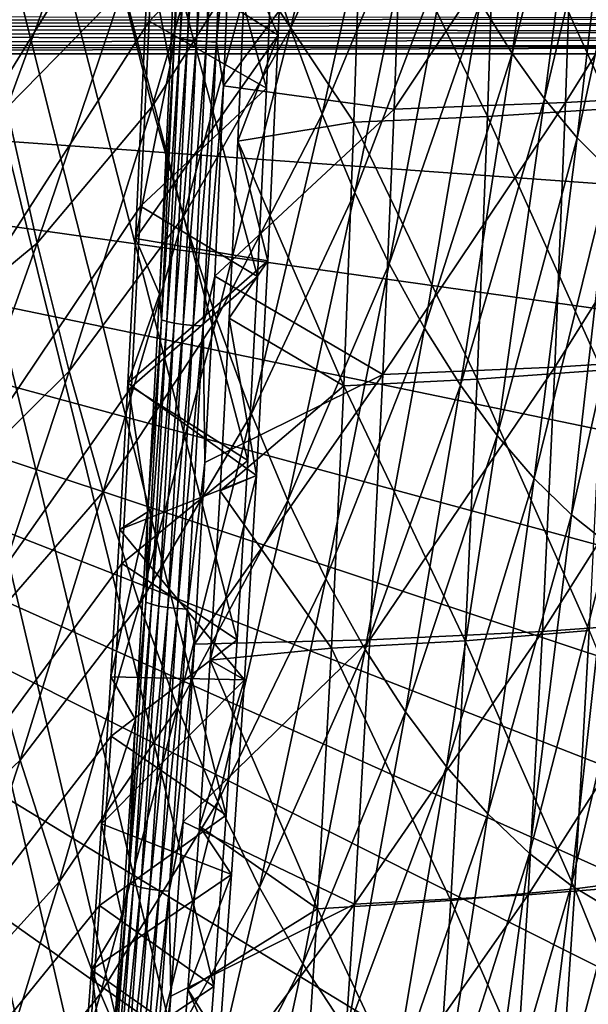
# Model space of a CAD drawing. Header units: millimetres. Extents: x 0 to 99, y -177 to 177.
# Tile 53 of 192: x 59 to 73, y -85 to -62. Entities that reach past the tile are written whole.
import ezdxf

# ---------------------------------------------------------------- set-up
doc = ezdxf.new("R2010")
doc.units = ezdxf.units.MM
doc.header["$LTSCALE"] = 26.699852
for name, color, linetype in [('12', 7, 'CONTINUOUS'), ('13', 7, 'CONTINUOUS'), ('17', 7, 'CONTINUOUS'), ('2', 7, 'CONTINUOUS'), ('22', 7, 'CONTINUOUS'), ('26', 7, 'CONTINUOUS'), ('37', 7, 'CONTINUOUS'), ('39', 7, 'CONTINUOUS'), ('42', 7, 'CONTINUOUS'), ('94', 7, 'CONTINUOUS'), ('96', 7, 'CONTINUOUS'), ('97', 7, 'CONTINUOUS')]:
    doc.layers.add(name, color=color, linetype=linetype)

msp = doc.modelspace()

# ---------------------------------------------------------------- linework, layer by layer
at = {"layer": '12', "color": 253, "linetype": 'Continuous', "true_color": 0x9ca8ab}
for points in [[(69.903, -61.267, 46.324), (71.84, -54.426, 52.027), (70.672, -62.508, 49.103), (69.903, -61.267, 46.324)], [(71.84, -54.426, 52.027), (72.518, -55.394, 54.487), (70.672, -62.508, 49.103), (71.84, -54.426, 52.027)], [(64.608, -59.667, 28.956), (67.042, -54.796, 36.066), (65.33, -61.903, 31.514), (64.608, -59.667, 28.956)], [(67.042, -54.796, 36.066), (67.717, -56.641, 38.472), (65.33, -61.903, 31.514), (67.042, -54.796, 36.066)], [(70.672, -62.508, 49.103), (72.518, -55.394, 54.487), (71.454, -63.6, 51.937), (70.672, -62.508, 49.103)], [(72.518, -55.394, 54.487), (73.203, -56.233, 56.981), (71.454, -63.6, 51.937), (72.518, -55.394, 54.487)], [(71.454, -63.6, 51.937), (73.203, -56.233, 56.981), (72.244, -64.543, 54.81), (71.454, -63.6, 51.937)], [(73.203, -56.233, 56.981), (73.891, -56.942, 59.495), (72.244, -64.543, 54.81), (73.203, -56.233, 56.981)], [(65.33, -61.903, 31.514), (67.717, -56.641, 38.472), (66.089, -63.972, 34.214), (65.33, -61.903, 31.514)], [(67.717, -56.641, 38.472), (68.421, -58.334, 40.994), (66.089, -63.972, 34.214), (67.717, -56.641, 38.472)], [(72.244, -64.543, 54.81), (73.891, -56.942, 59.495), (73.038, -65.339, 57.707), (72.244, -64.543, 54.81)], [(61.28, -60.968, 19.041), (63.924, -57.275, 26.539), (61.992, -63.787, 21.541), (61.28, -60.968, 19.041)], [(63.924, -57.275, 26.539), (64.608, -59.667, 28.956), (61.992, -63.787, 21.541), (63.924, -57.275, 26.539)], [(57.813, -60.405, 9.033), (60.61, -57.998, 16.698), (58.492, -63.823, 11.396), (57.813, -60.405, 9.033)], [(60.61, -57.998, 16.698), (61.28, -60.968, 19.041), (58.492, -63.823, 11.396), (60.61, -57.998, 16.698)], [(66.089, -63.972, 34.214), (68.421, -58.334, 40.994), (66.883, -65.867, 37.052), (66.089, -63.972, 34.214)], [(68.421, -58.334, 40.994), (69.152, -59.876, 43.616), (66.883, -65.867, 37.052), (68.421, -58.334, 40.994)], [(61.992, -63.787, 21.541), (64.608, -59.667, 28.956), (62.747, -66.442, 24.203), (61.992, -63.787, 21.541)], [(64.608, -59.667, 28.956), (65.33, -61.903, 31.514), (62.747, -66.442, 24.203), (64.608, -59.667, 28.956)], [(66.883, -65.867, 37.052), (69.152, -59.876, 43.616), (67.707, -67.588, 40.008), (66.883, -65.867, 37.052)], [(69.152, -59.876, 43.616), (69.903, -61.267, 46.324), (67.707, -67.588, 40.008), (69.152, -59.876, 43.616)], [(58.492, -63.823, 11.396), (61.28, -60.968, 19.041), (59.219, -67.086, 13.934), (58.492, -63.823, 11.396)], [(61.28, -60.968, 19.041), (61.992, -63.787, 21.541), (59.219, -67.086, 13.934), (61.28, -60.968, 19.041)], [(67.707, -67.588, 40.008), (69.903, -61.267, 46.324), (68.557, -69.138, 43.066), (67.707, -67.588, 40.008)], [(69.903, -61.267, 46.324), (70.672, -62.508, 49.103), (68.557, -69.138, 43.066), (69.903, -61.267, 46.324)], [(62.747, -66.442, 24.203), (65.33, -61.903, 31.514), (63.545, -68.919, 27.027), (62.747, -66.442, 24.203)], [(65.33, -61.903, 31.514), (66.089, -63.972, 34.214), (63.545, -68.919, 27.027), (65.33, -61.903, 31.514)], [(68.557, -69.138, 43.066), (70.672, -62.508, 49.103), (69.427, -70.517, 46.207), (68.557, -69.138, 43.066)], [(70.672, -62.508, 49.103), (71.454, -63.6, 51.937), (69.427, -70.517, 46.207), (70.672, -62.508, 49.103)], [(69.427, -70.517, 46.207), (71.454, -63.6, 51.937), (70.312, -71.727, 49.413), (69.427, -70.517, 46.207)], [(71.454, -63.6, 51.937), (72.244, -64.543, 54.81), (70.312, -71.727, 49.413), (71.454, -63.6, 51.937)], [(58.492, -63.823, 11.396), (59.219, -67.086, 13.934), (56.314, -69.503, 6.247), (58.492, -63.823, 11.396)], [(59.219, -67.086, 13.934), (61.992, -63.787, 21.541), (59.993, -70.179, 16.651), (59.219, -67.086, 13.934)], [(61.992, -63.787, 21.541), (62.747, -66.442, 24.203), (59.993, -70.179, 16.651), (61.992, -63.787, 21.541)], [(63.545, -68.919, 27.027), (66.089, -63.972, 34.214), (64.385, -71.206, 30.017), (63.545, -68.919, 27.027)], [(66.089, -63.972, 34.214), (66.883, -65.867, 37.052), (64.385, -71.206, 30.017), (66.089, -63.972, 34.214)], [(70.312, -71.727, 49.413), (72.244, -64.543, 54.81), (71.207, -72.77, 52.666), (70.312, -71.727, 49.413)], [(72.244, -64.543, 54.81), (73.038, -65.339, 57.707), (71.207, -72.77, 52.666), (72.244, -64.543, 54.81)], [(71.207, -72.77, 52.666), (73.038, -65.339, 57.707), (72.107, -73.647, 55.947), (71.207, -72.77, 52.666)], [(73.038, -65.339, 57.707), (73.831, -65.988, 60.612), (72.107, -73.647, 55.947), (73.038, -65.339, 57.707)], [(64.385, -71.206, 30.017), (66.883, -65.867, 37.052), (65.267, -73.296, 33.165), (64.385, -71.206, 30.017)], [(66.883, -65.867, 37.052), (67.707, -67.588, 40.008), (65.267, -73.296, 33.165), (66.883, -65.867, 37.052)], [(72.107, -73.647, 55.947), (73.831, -65.988, 60.612), (73.006, -74.361, 59.236), (72.107, -73.647, 55.947)], [(59.993, -70.179, 16.651), (62.747, -66.442, 24.203), (60.815, -73.089, 19.549), (59.993, -70.179, 16.651)], [(62.747, -66.442, 24.203), (63.545, -68.919, 27.027), (60.815, -73.089, 19.549), (62.747, -66.442, 24.203)], [(56.314, -69.503, 6.247), (59.219, -67.086, 13.934), (57.094, -73.05, 8.972), (56.314, -69.503, 6.247)], [(59.219, -67.086, 13.934), (59.993, -70.179, 16.651), (57.094, -73.05, 8.972), (59.219, -67.086, 13.934)], [(65.267, -73.296, 33.165), (67.707, -67.588, 40.008), (66.185, -75.191, 36.452), (65.267, -73.296, 33.165)], [(67.707, -67.588, 40.008), (68.557, -69.138, 43.066), (66.185, -75.191, 36.452), (67.707, -67.588, 40.008)], [(60.815, -73.089, 19.549), (63.545, -68.919, 27.027), (61.686, -75.8, 22.633), (60.815, -73.089, 19.549)], [(63.545, -68.919, 27.027), (64.385, -71.206, 30.017), (61.686, -75.8, 22.633), (63.545, -68.919, 27.027)], [(66.185, -75.191, 36.452), (68.557, -69.138, 43.066), (67.131, -76.893, 39.856), (66.185, -75.191, 36.452)], [(68.557, -69.138, 43.066), (69.427, -70.517, 46.207), (67.131, -76.893, 39.856), (68.557, -69.138, 43.066)], [(57.094, -73.05, 8.972), (59.993, -70.179, 16.651), (57.927, -76.409, 11.895), (57.094, -73.05, 8.972)], [(59.993, -70.179, 16.651), (60.815, -73.089, 19.549), (57.927, -76.409, 11.895), (59.993, -70.179, 16.651)], [(67.131, -76.893, 39.856), (69.427, -70.517, 46.207), (68.101, -78.404, 43.357), (67.131, -76.893, 39.856)], [(69.427, -70.517, 46.207), (70.312, -71.727, 49.413), (68.101, -78.404, 43.357), (69.427, -70.517, 46.207)], [(61.686, -75.8, 22.633), (64.385, -71.206, 30.017), (62.607, -78.298, 25.905), (61.686, -75.8, 22.633)], [(64.385, -71.206, 30.017), (65.267, -73.296, 33.165), (62.607, -78.298, 25.905), (64.385, -71.206, 30.017)], [(68.101, -78.404, 43.357), (70.312, -71.727, 49.413), (69.089, -79.726, 46.934), (68.101, -78.404, 43.357)], [(70.312, -71.727, 49.413), (71.207, -72.77, 52.666), (69.089, -79.726, 46.934), (70.312, -71.727, 49.413)], [(69.089, -79.726, 46.934), (71.207, -72.77, 52.666), (70.088, -80.862, 50.564), (69.089, -79.726, 46.934)], [(71.207, -72.77, 52.666), (72.107, -73.647, 55.947), (70.088, -80.862, 50.564), (71.207, -72.77, 52.666)], [(57.927, -76.409, 11.895), (60.815, -73.089, 19.549), (58.813, -79.564, 15.022), (57.927, -76.409, 11.895)], [(60.815, -73.089, 19.549), (61.686, -75.8, 22.633), (58.813, -79.564, 15.022), (60.815, -73.089, 19.549)], [(62.607, -78.298, 25.905), (65.267, -73.296, 33.165), (63.574, -80.576, 29.359), (62.607, -78.298, 25.905)], [(65.267, -73.296, 33.165), (66.185, -75.191, 36.452), (63.574, -80.576, 29.359), (65.267, -73.296, 33.165)], [(70.088, -80.862, 50.564), (72.107, -73.647, 55.947), (71.093, -81.816, 54.226), (70.088, -80.862, 50.564)], [(72.107, -73.647, 55.947), (73.006, -74.361, 59.236), (71.093, -81.816, 54.226), (72.107, -73.647, 55.947)], [(71.093, -81.816, 54.226), (73.006, -74.361, 59.236), (72.096, -82.59, 57.897), (71.093, -81.816, 54.226)], [(73.006, -74.361, 59.236), (73.899, -74.913, 62.516), (72.096, -82.59, 57.897), (73.006, -74.361, 59.236)], [(72.096, -82.59, 57.897), (73.899, -74.913, 62.516), (73.092, -83.187, 61.556), (72.096, -82.59, 57.897)], [(63.574, -80.576, 29.359), (66.185, -75.191, 36.452), (64.582, -82.637, 32.97), (63.574, -80.576, 29.359)], [(66.185, -75.191, 36.452), (67.131, -76.893, 39.856), (64.582, -82.637, 32.97), (66.185, -75.191, 36.452)], [(58.813, -79.564, 15.022), (61.686, -75.8, 22.633), (59.754, -82.5, 18.357), (58.813, -79.564, 15.022)], [(61.686, -75.8, 22.633), (62.607, -78.298, 25.905), (59.754, -82.5, 18.357), (61.686, -75.8, 22.633)], [(57.927, -76.409, 11.895), (58.813, -79.564, 15.022), (55.794, -82.433, 7.303), (57.927, -76.409, 11.895)], [(64.582, -82.637, 32.97), (67.131, -76.893, 39.856), (65.624, -84.483, 36.716), (64.582, -82.637, 32.97)], [(67.131, -76.893, 39.856), (68.101, -78.404, 43.357), (65.624, -84.483, 36.716), (67.131, -76.893, 39.856)], [(59.754, -82.5, 18.357), (62.607, -78.298, 25.905), (60.752, -85.201, 21.904), (59.754, -82.5, 18.357)], [(62.607, -78.298, 25.905), (63.574, -80.576, 29.359), (60.752, -85.201, 21.904), (62.607, -78.298, 25.905)], [(65.624, -84.483, 36.716), (68.101, -78.404, 43.357), (66.692, -86.118, 40.573), (65.624, -84.483, 36.716)], [(68.101, -78.404, 43.357), (69.089, -79.726, 46.934), (66.692, -86.118, 40.573), (68.101, -78.404, 43.357)], [(55.794, -82.433, 7.303), (58.813, -79.564, 15.022), (56.741, -85.824, 10.649), (55.794, -82.433, 7.303)], [(58.813, -79.564, 15.022), (59.754, -82.5, 18.357), (56.741, -85.824, 10.649), (58.813, -79.564, 15.022)], [(66.692, -86.118, 40.573), (69.089, -79.726, 46.934), (67.781, -87.546, 44.515), (66.692, -86.118, 40.573)], [(69.089, -79.726, 46.934), (70.088, -80.862, 50.564), (67.781, -87.546, 44.515), (69.089, -79.726, 46.934)], [(60.752, -85.201, 21.904), (63.574, -80.576, 29.359), (61.802, -87.659, 25.655), (60.752, -85.201, 21.904)], [(63.574, -80.576, 29.359), (64.582, -82.637, 32.97), (61.802, -87.659, 25.655), (63.574, -80.576, 29.359)], [(67.781, -87.546, 44.515), (70.088, -80.862, 50.564), (68.883, -88.77, 48.518), (67.781, -87.546, 44.515)], [(70.088, -80.862, 50.564), (71.093, -81.816, 54.226), (68.883, -88.77, 48.518), (70.088, -80.862, 50.564)], [(68.883, -88.77, 48.518), (71.093, -81.816, 54.226), (69.99, -89.795, 52.556), (68.883, -88.77, 48.518)], [(71.093, -81.816, 54.226), (72.096, -82.59, 57.897), (69.99, -89.795, 52.556), (71.093, -81.816, 54.226)], [(56.741, -85.824, 10.649), (59.754, -82.5, 18.357), (57.749, -88.975, 14.225), (56.741, -85.824, 10.649)], [(59.754, -82.5, 18.357), (60.752, -85.201, 21.904), (57.749, -88.975, 14.225), (59.754, -82.5, 18.357)], [(61.802, -87.659, 25.655), (64.582, -82.637, 32.97), (62.897, -89.876, 29.585), (61.802, -87.659, 25.655)], [(64.582, -82.637, 32.97), (65.624, -84.483, 36.716), (62.897, -89.876, 29.585), (64.582, -82.637, 32.97)], [(69.99, -89.795, 52.556), (72.096, -82.59, 57.897), (71.097, -90.624, 56.605), (69.99, -89.795, 52.556)], [(72.096, -82.59, 57.897), (73.092, -83.187, 61.556), (71.097, -90.624, 56.605), (72.096, -82.59, 57.897)], [(71.097, -90.624, 56.605), (73.092, -83.187, 61.556), (72.195, -91.262, 60.639), (71.097, -90.624, 56.605)], [(73.092, -83.187, 61.556), (74.075, -83.61, 65.181), (72.195, -91.262, 60.639), (73.092, -83.187, 61.556)], [(72.195, -91.262, 60.639), (74.075, -83.61, 65.181), (73.278, -91.713, 64.633), (72.195, -91.262, 60.639)], [(62.897, -89.876, 29.585), (65.624, -84.483, 36.716), (64.031, -91.859, 33.666), (62.897, -89.876, 29.585)], [(65.624, -84.483, 36.716), (66.692, -86.118, 40.573), (64.031, -91.859, 33.666), (65.624, -84.483, 36.716)], [(57.749, -88.975, 14.225), (60.752, -85.201, 21.904), (58.819, -91.868, 18.038), (57.749, -88.975, 14.225)], [(60.752, -85.201, 21.904), (61.802, -87.659, 25.655), (58.819, -91.868, 18.038), (60.752, -85.201, 21.904)]]:
    msp.add_3dface(points, dxfattribs=at)
at = {"layer": '13', "color": 253, "linetype": 'Continuous', "true_color": 0x9ca8ab}
for points in [[(72.176, -57.301, 233.118), (71.961, -63.692, 232.158), (76.049, -57.116, 230.801), (72.176, -57.301, 233.118)], [(76.049, -57.116, 230.801), (71.961, -63.692, 232.158), (75.841, -63.477, 229.85), (76.049, -57.116, 230.801)], [(67.827, -63.85, 234.2), (68.057, -57.439, 235.175), (63.717, -63.288, 235.995), (67.827, -63.85, 234.2)], [(63.717, -63.288, 235.995), (68.057, -57.439, 235.175), (63.915, -58.602, 236.718), (63.717, -63.288, 235.995)], [(68.057, -57.439, 235.175), (67.827, -63.85, 234.2), (72.176, -57.301, 233.118), (68.057, -57.439, 235.175)], [(72.176, -57.301, 233.118), (67.827, -63.85, 234.2), (71.961, -63.692, 232.158), (72.176, -57.301, 233.118)], [(63.501, -67.888, 235.201), (67.827, -63.85, 234.2), (63.717, -63.288, 235.995), (63.501, -67.888, 235.201)], [(67.827, -63.85, 234.2), (67.556, -70.259, 233.063), (71.961, -63.692, 232.158), (67.827, -63.85, 234.2)], [(71.961, -63.692, 232.158), (67.556, -70.259, 233.063), (71.706, -70.08, 231.037), (71.961, -63.692, 232.158)], [(71.961, -63.692, 232.158), (71.706, -70.08, 231.037), (75.841, -63.477, 229.85), (71.961, -63.692, 232.158)], [(75.841, -63.477, 229.85), (71.706, -70.08, 231.037), (75.594, -69.833, 228.74), (75.841, -63.477, 229.85)], [(67.556, -70.259, 233.063), (67.827, -63.85, 234.2), (63.501, -67.888, 235.201), (67.556, -70.259, 233.063)], [(63.266, -72.378, 234.34), (67.556, -70.259, 233.063), (63.501, -67.888, 235.201), (63.266, -72.378, 234.34)], [(71.706, -70.08, 231.037), (71.407, -76.459, 229.737), (75.594, -69.833, 228.74), (71.706, -70.08, 231.037)], [(75.594, -69.833, 228.74), (71.407, -76.459, 229.737), (75.303, -76.178, 227.453), (75.594, -69.833, 228.74)], [(67.556, -70.259, 233.063), (67.239, -76.661, 231.746), (71.706, -70.08, 231.037), (67.556, -70.259, 233.063)], [(71.706, -70.08, 231.037), (67.239, -76.661, 231.746), (71.407, -76.459, 229.737), (71.706, -70.08, 231.037)], [(67.239, -76.661, 231.746), (67.556, -70.259, 233.063), (63.012, -76.764, 233.41), (67.239, -76.661, 231.746)], [(63.012, -76.764, 233.41), (67.556, -70.259, 233.063), (63.266, -72.378, 234.34), (63.012, -76.764, 233.41)], [(71.407, -76.459, 229.737), (71.057, -82.82, 228.24), (75.303, -76.178, 227.453), (71.407, -76.459, 229.737)], [(75.303, -76.178, 227.453), (71.057, -82.82, 228.24), (74.963, -82.502, 225.97), (75.303, -76.178, 227.453)], [(67.239, -76.661, 231.746), (66.871, -83.046, 230.231), (71.407, -76.459, 229.737), (67.239, -76.661, 231.746)], [(71.407, -76.459, 229.737), (66.871, -83.046, 230.231), (71.057, -82.82, 228.24), (71.407, -76.459, 229.737)], [(66.871, -83.046, 230.231), (67.239, -76.661, 231.746), (62.738, -81.055, 232.408), (66.871, -83.046, 230.231)], [(62.738, -81.055, 232.408), (67.239, -76.661, 231.746), (63.012, -76.764, 233.41), (62.738, -81.055, 232.408)], [(62.445, -85.263, 231.33), (66.871, -83.046, 230.231), (62.738, -81.055, 232.408), (62.445, -85.263, 231.33)], [(71.057, -82.82, 228.24), (70.65, -89.154, 226.526), (74.963, -82.502, 225.97), (71.057, -82.82, 228.24)], [(74.963, -82.502, 225.97), (70.65, -89.154, 226.526), (74.566, -88.796, 224.273), (74.963, -82.502, 225.97)], [(66.871, -83.046, 230.231), (66.445, -89.405, 228.497), (71.057, -82.82, 228.24), (66.871, -83.046, 230.231)], [(71.057, -82.82, 228.24), (66.445, -89.405, 228.497), (70.65, -89.154, 226.526), (71.057, -82.82, 228.24)], [(66.445, -89.405, 228.497), (66.871, -83.046, 230.231), (62.13, -89.396, 230.172), (66.445, -89.405, 228.497)], [(62.13, -89.396, 230.172), (66.871, -83.046, 230.231), (62.445, -85.263, 231.33), (62.13, -89.396, 230.172)]]:
    msp.add_3dface(points, dxfattribs=at)
at = {"layer": '17', "color": 253, "linetype": 'Continuous', "true_color": 0x9ca8ab}
for points in [[(73.091, -63.841, 223.08), (70.286, -57.667, 225.996), (73.307, -57.504, 224.061), (73.091, -63.841, 223.08)], [(70.078, -64.031, 225), (67.064, -57.786, 227.751), (70.286, -57.667, 225.996), (70.078, -64.031, 225)], [(70.078, -64.031, 225), (70.286, -57.667, 225.996), (73.091, -63.841, 223.08), (70.078, -64.031, 225)], [(67.064, -57.786, 227.751), (66.858, -64.17, 226.74), (64.247, -60.246, 228.669), (67.064, -57.786, 227.751)], [(66.858, -64.17, 226.74), (67.064, -57.786, 227.751), (70.078, -64.031, 225), (66.858, -64.17, 226.74)], [(64.247, -60.246, 228.669), (66.858, -64.17, 226.74), (64.057, -64.626, 227.959), (64.247, -60.246, 228.669)], [(72.835, -70.155, 221.935), (70.078, -64.031, 225), (73.091, -63.841, 223.08), (72.835, -70.155, 221.935)], [(69.831, -70.373, 223.841), (66.858, -64.17, 226.74), (70.078, -64.031, 225), (69.831, -70.373, 223.841)], [(69.831, -70.373, 223.841), (70.078, -64.031, 225), (72.835, -70.155, 221.935), (69.831, -70.373, 223.841)], [(66.858, -64.17, 226.74), (66.613, -70.533, 225.564), (64.057, -64.626, 227.959), (66.858, -64.17, 226.74)], [(66.613, -70.533, 225.564), (66.858, -64.17, 226.74), (69.831, -70.373, 223.841), (66.613, -70.533, 225.564)], [(64.057, -64.626, 227.959), (66.613, -70.533, 225.564), (63.852, -68.897, 227.195), (64.057, -64.626, 227.959)], [(63.852, -68.897, 227.195), (66.613, -70.533, 225.564), (63.631, -73.069, 226.37), (63.852, -68.897, 227.195)], [(72.534, -76.435, 220.611), (69.831, -70.373, 223.841), (72.835, -70.155, 221.935), (72.534, -76.435, 220.611)], [(66.613, -70.533, 225.564), (66.321, -76.867, 224.204), (63.631, -73.069, 226.37), (66.613, -70.533, 225.564)], [(66.321, -76.867, 224.204), (66.613, -70.533, 225.564), (69.539, -76.685, 222.499), (66.321, -76.867, 224.204)], [(69.539, -76.685, 222.499), (66.613, -70.533, 225.564), (69.831, -70.373, 223.841), (69.539, -76.685, 222.499)], [(69.539, -76.685, 222.499), (69.831, -70.373, 223.841), (72.534, -76.435, 220.611), (69.539, -76.685, 222.499)], [(63.631, -73.069, 226.37), (66.321, -76.867, 224.204), (63.392, -77.153, 225.479), (63.631, -73.069, 226.37)], [(72.181, -82.67, 219.086), (69.539, -76.685, 222.499), (72.534, -76.435, 220.611), (72.181, -82.67, 219.086)], [(72.181, -82.67, 219.086), (72.534, -76.435, 220.611), (74.947, -82.31, 217.032), (72.181, -82.67, 219.086)], [(69.195, -82.953, 220.956), (66.321, -76.867, 224.204), (69.539, -76.685, 222.499), (69.195, -82.953, 220.956)], [(69.195, -82.953, 220.956), (69.539, -76.685, 222.499), (72.181, -82.67, 219.086), (69.195, -82.953, 220.956)], [(66.321, -76.867, 224.204), (65.978, -83.159, 222.641), (63.392, -77.153, 225.479), (66.321, -76.867, 224.204)], [(65.978, -83.159, 222.641), (66.321, -76.867, 224.204), (69.195, -82.953, 220.956), (65.978, -83.159, 222.641)], [(63.392, -77.153, 225.479), (65.978, -83.159, 222.641), (63.134, -81.16, 224.514), (63.392, -77.153, 225.479)], [(63.134, -81.16, 224.514), (65.978, -83.159, 222.641), (62.854, -85.1, 223.469), (63.134, -81.16, 224.514)], [(74.522, -88.441, 215.309), (72.181, -82.67, 219.086), (74.947, -82.31, 217.032), (74.522, -88.441, 215.309)], [(71.771, -88.848, 217.342), (69.195, -82.953, 220.956), (72.181, -82.67, 219.086), (71.771, -88.848, 217.342)], [(71.771, -88.848, 217.342), (72.181, -82.67, 219.086), (74.522, -88.441, 215.309), (71.771, -88.848, 217.342)], [(65.978, -83.159, 222.641), (65.576, -89.4, 220.855), (62.854, -85.1, 223.469), (65.978, -83.159, 222.641)], [(65.576, -89.4, 220.855), (65.978, -83.159, 222.641), (68.793, -89.168, 219.191), (65.576, -89.4, 220.855)], [(68.793, -89.168, 219.191), (65.978, -83.159, 222.641), (69.195, -82.953, 220.956), (68.793, -89.168, 219.191)], [(68.793, -89.168, 219.191), (69.195, -82.953, 220.956), (71.771, -88.848, 217.342), (68.793, -89.168, 219.191)], [(62.854, -85.1, 223.469), (65.576, -89.4, 220.855), (62.551, -88.983, 222.338), (62.854, -85.1, 223.469)]]:
    msp.add_3dface(points, dxfattribs=at)
at = {"layer": '2', "color": 253, "linetype": 'Continuous', "true_color": 0x9ca8ab}
for points in [[(62.424, -62.79, 235.39), (62.661, -57.009, 236.271), (61.904, -60.101, 233.447), (62.424, -62.79, 235.39)], [(61.592, -66.975, 232.284), (62.424, -62.79, 235.39), (61.904, -60.101, 233.447), (61.592, -66.975, 232.284)], [(62.168, -68.316, 234.431), (62.424, -62.79, 235.39), (61.592, -66.975, 232.284), (62.168, -68.316, 234.431)], [(61.41, -70.464, 231.604), (62.168, -68.316, 234.431), (61.592, -66.975, 232.284), (61.41, -70.464, 231.604)], [(61.888, -73.573, 233.389), (62.168, -68.316, 234.431), (61.41, -70.464, 231.604), (61.888, -73.573, 233.389)], [(61.213, -73.999, 230.868), (61.888, -73.573, 233.389), (61.41, -70.464, 231.604), (61.213, -73.999, 230.868)], [(61.59, -78.588, 232.275), (61.888, -73.573, 233.389), (61.001, -77.554, 230.077), (61.59, -78.588, 232.275)], [(61.001, -77.554, 230.077), (61.888, -73.573, 233.389), (61.213, -73.999, 230.868), (61.001, -77.554, 230.077)], [(60.774, -81.107, 229.229), (61.59, -78.588, 232.275), (61.001, -77.554, 230.077), (60.774, -81.107, 229.229)], [(61.275, -83.382, 231.099), (61.59, -78.588, 232.275), (60.774, -81.107, 229.229), (61.275, -83.382, 231.099)], [(60.53, -84.631, 228.319), (61.275, -83.382, 231.099), (60.774, -81.107, 229.229), (60.53, -84.631, 228.319)], [(60.941, -87.939, 229.854), (61.275, -83.382, 231.099), (60.53, -84.631, 228.319), (60.941, -87.939, 229.854)], [(60.269, -88.103, 227.347), (60.941, -87.939, 229.854), (60.53, -84.631, 228.319), (60.269, -88.103, 227.347)]]:
    msp.add_3dface(points, dxfattribs=at)
at = {"layer": '22', "color": 253, "linetype": 'Continuous', "true_color": 0x9ca8ab}
for points in [[(89.445, -62.517, 189.411), (29.005, -62.517, -36.155), (89.13, -66.825, 188.234), (89.445, -62.517, 189.411)], [(89.13, -66.825, 188.234), (29.005, -62.517, -36.155), (88.801, -70.932, 187.008), (89.13, -66.825, 188.234)], [(88.801, -70.932, 187.008), (29.005, -62.517, -36.155), (88.46, -74.839, 185.734), (88.801, -70.932, 187.008)], [(88.46, -74.839, 185.734), (29.005, -62.517, -36.155), (88.104, -78.535, 184.406), (88.46, -74.839, 185.734)], [(88.104, -78.535, 184.406), (29.005, -62.517, -36.155), (87.735, -82.033, 183.031), (88.104, -78.535, 184.406)], [(87.735, -82.033, 183.031), (29.005, -62.517, -36.155), (87.357, -85.365, 181.618), (87.735, -82.033, 183.031)], [(87.357, -85.365, 181.618), (29.005, -62.517, -36.155), (86.968, -88.526, 180.167), (87.357, -85.365, 181.618)], [(86.968, -88.526, 180.167), (29.005, -62.517, -36.155), (86.569, -91.522, 178.678), (86.968, -88.526, 180.167)], [(86.569, -91.522, 178.678), (29.005, -62.517, -36.155), (85.746, -97.093, 175.607), (86.569, -91.522, 178.678)], [(85.746, -97.093, 175.607), (29.005, -62.517, -36.155), (84.891, -102.127, 172.415), (85.746, -97.093, 175.607)], [(84.891, -102.127, 172.415), (29.005, -62.517, -36.155), (84.005, -106.68, 169.11), (84.891, -102.127, 172.415)], [(84.005, -106.68, 169.11), (29.005, -62.517, -36.155), (83.09, -110.812, 165.694), (84.005, -106.68, 169.11)], [(83.09, -110.812, 165.694), (29.005, -62.517, -36.155), (82.143, -114.56, 162.16), (83.09, -110.812, 165.694)], [(82.143, -114.56, 162.16), (29.005, -62.517, -36.155), (81.163, -117.962, 158.501), (82.143, -114.56, 162.16)], [(81.163, -117.962, 158.501), (29.005, -62.517, -36.155), (80.136, -121.083, 154.668), (81.163, -117.962, 158.501)], [(80.136, -121.083, 154.668), (29.005, -62.517, -36.155), (79.04, -123.97, 150.581), (80.136, -121.083, 154.668)], [(79.04, -123.97, 150.581), (29.005, -62.517, -36.155), (77.856, -126.675, 146.159), (79.04, -123.97, 150.581)], [(77.856, -126.675, 146.159), (29.005, -62.517, -36.155), (76.531, -129.27, 141.216), (77.856, -126.675, 146.159)], [(76.531, -129.27, 141.216), (29.005, -62.517, -36.155), (75.042, -131.754, 135.657), (76.531, -129.27, 141.216)], [(75.042, -131.754, 135.657), (29.005, -62.517, -36.155), (74.228, -132.961, 132.62), (75.042, -131.754, 135.657)], [(74.228, -132.961, 132.62), (29.005, -62.517, -36.155), (73.365, -134.125, 129.401), (74.228, -132.961, 132.62)], [(73.365, -134.125, 129.401), (29.005, -62.517, -36.155), (72.453, -135.237, 125.994), (73.365, -134.125, 129.401)], [(72.453, -135.237, 125.994), (29.005, -62.517, -36.155), (71.491, -136.305, 122.407), (72.453, -135.237, 125.994)], [(71.491, -136.305, 122.407), (29.005, -62.517, -36.155), (70.475, -137.311, 118.615), (71.491, -136.305, 122.407)], [(70.475, -137.311, 118.615), (29.005, -62.517, -36.155), (69.399, -138.248, 114.599), (70.475, -137.311, 118.615)], [(69.399, -138.248, 114.599), (29.005, -62.517, -36.155), (68.266, -139.123, 110.368), (69.399, -138.248, 114.599)], [(68.266, -139.123, 110.368), (29.005, -62.517, -36.155), (67.082, -139.906, 105.953), (68.266, -139.123, 110.368)], [(67.082, -139.906, 105.953), (29.005, -62.517, -36.155), (65.846, -140.589, 101.339), (67.082, -139.906, 105.953)], [(65.846, -140.589, 101.339), (29.005, -62.517, -36.155), (64.559, -141.178, 96.535), (65.846, -140.589, 101.339)], [(64.559, -141.178, 96.535), (29.005, -62.517, -36.155), (63.249, -141.644, 91.646), (64.559, -141.178, 96.535)], [(63.249, -141.644, 91.646), (29.005, -62.517, -36.155), (61.93, -141.973, 86.722), (63.249, -141.644, 91.646)], [(61.93, -141.973, 86.722), (29.005, -62.517, -36.155), (60.59, -142.176, 81.723), (61.93, -141.973, 86.722)], [(60.59, -142.176, 81.723), (29.005, -62.517, -36.155), (59.231, -142.252, 76.651), (60.59, -142.176, 81.723)], [(59.231, -142.252, 76.651), (29.005, -62.517, -36.155), (57.974, -142.154, 71.96), (59.231, -142.252, 76.651)]]:
    msp.add_3dface(points, dxfattribs=at)
at = {"layer": '26', "color": 253, "linetype": 'Continuous', "true_color": 0x9ca8ab}
for points in [[(29.151, -61.746, -35.999), (29.078, -61.909, -36.123), (89.494, -61.803, 189.261), (29.151, -61.746, -35.999)], [(29.233, -61.609, -35.847), (29.151, -61.746, -35.999), (89.492, -61.656, 189.1), (29.233, -61.609, -35.847)], [(89.492, -61.656, 189.1), (29.151, -61.746, -35.999), (89.494, -61.803, 189.261), (89.492, -61.656, 189.1)], [(29.078, -61.909, -36.123), (29.025, -62.092, -36.198), (89.489, -61.976, 189.385), (29.078, -61.909, -36.123)], [(89.489, -61.976, 189.385), (29.025, -62.092, -36.198), (89.479, -62.156, 189.454), (89.489, -61.976, 189.385)], [(89.494, -61.803, 189.261), (29.078, -61.909, -36.123), (89.489, -61.976, 189.385), (89.494, -61.803, 189.261)], [(29.025, -62.092, -36.198), (29, -62.295, -36.206), (89.479, -62.156, 189.454), (29.025, -62.092, -36.198)], [(89.479, -62.156, 189.454), (29, -62.295, -36.206), (89.464, -62.336, 189.462), (89.479, -62.156, 189.454)], [(29, -62.295, -36.206), (28.998, -62.404, -36.188), (89.464, -62.336, 189.462), (29, -62.295, -36.206)], [(28.998, -62.404, -36.188), (29.005, -62.517, -36.155), (89.464, -62.336, 189.462), (28.998, -62.404, -36.188)], [(29.005, -62.517, -36.155), (89.445, -62.517, 189.411), (89.464, -62.336, 189.462), (29.005, -62.517, -36.155)]]:
    msp.add_3dface(points, dxfattribs=at)
at = {"layer": '37', "color": 253, "linetype": 'Continuous', "true_color": 0x9ca8ab}
for points in [[(65.264, -56.368, 232.463), (64.247, -60.246, 228.669), (65.033, -62.07, 231.603), (65.264, -56.368, 232.463)], [(64.247, -60.246, 228.669), (64.057, -64.626, 227.959), (65.033, -62.07, 231.603), (64.247, -60.246, 228.669)], [(65.033, -62.07, 231.603), (64.057, -64.626, 227.959), (64.783, -67.517, 230.667), (65.033, -62.07, 231.603)], [(64.057, -64.626, 227.959), (63.852, -68.897, 227.195), (64.783, -67.517, 230.667), (64.057, -64.626, 227.959)], [(64.783, -67.517, 230.667), (63.852, -68.897, 227.195), (64.509, -72.695, 229.647), (64.783, -67.517, 230.667)], [(63.852, -68.897, 227.195), (63.631, -73.069, 226.37), (64.509, -72.695, 229.647), (63.852, -68.897, 227.195)], [(63.631, -73.069, 226.37), (63.392, -77.153, 225.479), (64.509, -72.695, 229.647), (63.631, -73.069, 226.37)], [(64.509, -72.695, 229.647), (63.392, -77.153, 225.479), (64.218, -77.627, 228.558), (64.509, -72.695, 229.647)], [(63.392, -77.153, 225.479), (63.134, -81.16, 224.514), (64.218, -77.627, 228.558), (63.392, -77.153, 225.479)], [(64.218, -77.627, 228.558), (63.134, -81.16, 224.514), (63.91, -82.328, 227.412), (64.218, -77.627, 228.558)], [(63.134, -81.16, 224.514), (62.854, -85.1, 223.469), (63.91, -82.328, 227.412), (63.134, -81.16, 224.514)], [(63.91, -82.328, 227.412), (62.854, -85.1, 223.469), (63.586, -86.783, 226.2), (63.91, -82.328, 227.412)], [(62.854, -85.1, 223.469), (62.551, -88.983, 222.338), (63.586, -86.783, 226.2), (62.854, -85.1, 223.469)]]:
    msp.add_3dface(points, dxfattribs=at)
at = {"layer": '39', "color": 253, "linetype": 'Continuous', "true_color": 0x9ca8ab}
for points in [[(61.904, -60.101, 233.447), (65.264, -56.368, 232.463), (65.033, -62.07, 231.603), (61.904, -60.101, 233.447)], [(61.592, -66.975, 232.284), (61.904, -60.101, 233.447), (65.033, -62.07, 231.603), (61.592, -66.975, 232.284)], [(61.592, -66.975, 232.284), (65.033, -62.07, 231.603), (64.783, -67.517, 230.667), (61.592, -66.975, 232.284)], [(61.41, -70.464, 231.604), (61.592, -66.975, 232.284), (64.783, -67.517, 230.667), (61.41, -70.464, 231.604)], [(61.41, -70.464, 231.604), (64.783, -67.517, 230.667), (64.509, -72.695, 229.647), (61.41, -70.464, 231.604)], [(61.213, -73.999, 230.868), (61.41, -70.464, 231.604), (64.509, -72.695, 229.647), (61.213, -73.999, 230.868)], [(61.213, -73.999, 230.868), (64.509, -72.695, 229.647), (64.218, -77.627, 228.558), (61.213, -73.999, 230.868)], [(61.001, -77.554, 230.077), (61.213, -73.999, 230.868), (64.218, -77.627, 228.558), (61.001, -77.554, 230.077)], [(60.774, -81.107, 229.229), (61.001, -77.554, 230.077), (64.218, -77.627, 228.558), (60.774, -81.107, 229.229)], [(60.774, -81.107, 229.229), (64.218, -77.627, 228.558), (63.91, -82.328, 227.412), (60.774, -81.107, 229.229)], [(60.53, -84.631, 228.319), (60.774, -81.107, 229.229), (63.91, -82.328, 227.412), (60.53, -84.631, 228.319)], [(60.53, -84.631, 228.319), (63.91, -82.328, 227.412), (63.586, -86.783, 226.2), (60.53, -84.631, 228.319)], [(60.269, -88.103, 227.347), (60.53, -84.631, 228.319), (63.586, -86.783, 226.2), (60.269, -88.103, 227.347)]]:
    msp.add_3dface(points, dxfattribs=at)
at = {"layer": '42', "color": 253, "linetype": 'Continuous', "true_color": 0x9ca8ab}
for points in [[(62.801, -55.265, 236.697), (62.661, -57.009, 236.271), (62.532, -62.107, 235.694), (62.801, -55.265, 236.697)], [(62.801, -55.265, 236.697), (62.532, -62.107, 235.694), (62.937, -55.297, 236.893), (62.801, -55.265, 236.697)], [(62.937, -55.297, 236.893), (62.532, -62.107, 235.694), (62.667, -62.144, 235.889), (62.937, -55.297, 236.893)], [(62.937, -55.297, 236.893), (62.667, -62.144, 235.889), (63.119, -55.326, 237.059), (62.937, -55.297, 236.893)], [(63.119, -55.326, 237.059), (62.667, -62.144, 235.889), (62.848, -62.178, 236.054), (63.119, -55.326, 237.059)], [(63.119, -55.326, 237.059), (62.848, -62.178, 236.054), (63.338, -55.349, 237.172), (63.119, -55.326, 237.059)], [(63.338, -55.349, 237.172), (62.848, -62.178, 236.054), (63.066, -62.205, 236.166), (63.338, -55.349, 237.172)], [(63.338, -55.349, 237.172), (63.066, -62.205, 236.166), (63.58, -55.364, 237.224), (63.338, -55.349, 237.172)], [(63.58, -55.364, 237.224), (63.066, -62.205, 236.166), (63.306, -62.224, 236.219), (63.58, -55.364, 237.224)], [(63.58, -55.364, 237.224), (63.306, -62.224, 236.219), (63.822, -55.372, 237.221), (63.58, -55.364, 237.224)], [(63.822, -55.372, 237.221), (63.306, -62.224, 236.219), (63.547, -62.234, 236.217), (63.822, -55.372, 237.221)], [(63.915, -58.602, 236.718), (63.822, -55.372, 237.221), (63.547, -62.234, 236.217), (63.915, -58.602, 236.718)], [(62.661, -57.009, 236.271), (62.424, -62.79, 235.39), (62.532, -62.107, 235.694), (62.661, -57.009, 236.271)], [(63.717, -63.288, 235.995), (63.915, -58.602, 236.718), (63.547, -62.234, 236.217), (63.717, -63.288, 235.995)], [(62.424, -62.79, 235.39), (62.168, -68.316, 234.431), (62.532, -62.107, 235.694), (62.424, -62.79, 235.39)], [(62.532, -62.107, 235.694), (62.168, -68.316, 234.431), (62.215, -68.935, 234.509), (62.532, -62.107, 235.694)], [(62.532, -62.107, 235.694), (62.215, -68.935, 234.509), (62.667, -62.144, 235.889), (62.532, -62.107, 235.694)], [(62.667, -62.144, 235.889), (62.215, -68.935, 234.509), (62.348, -68.978, 234.702), (62.667, -62.144, 235.889)], [(62.667, -62.144, 235.889), (62.348, -68.978, 234.702), (62.848, -62.178, 236.054), (62.667, -62.144, 235.889)], [(62.848, -62.178, 236.054), (62.348, -68.978, 234.702), (62.527, -69.018, 234.865), (62.848, -62.178, 236.054)], [(62.848, -62.178, 236.054), (62.527, -69.018, 234.865), (63.066, -62.205, 236.166), (62.848, -62.178, 236.054)], [(63.066, -62.205, 236.166), (62.527, -69.018, 234.865), (62.744, -69.05, 234.977), (63.066, -62.205, 236.166)], [(63.066, -62.205, 236.166), (62.744, -69.05, 234.977), (63.306, -62.224, 236.219), (63.066, -62.205, 236.166)], [(63.306, -62.224, 236.219), (62.744, -69.05, 234.977), (62.983, -69.072, 235.03), (63.306, -62.224, 236.219)], [(63.306, -62.224, 236.219), (62.983, -69.072, 235.03), (63.547, -62.234, 236.217), (63.306, -62.224, 236.219)], [(63.547, -62.234, 236.217), (62.983, -69.072, 235.03), (63.222, -69.084, 235.03), (63.547, -62.234, 236.217)], [(63.717, -63.288, 235.995), (63.547, -62.234, 236.217), (63.222, -69.084, 235.03), (63.717, -63.288, 235.995)], [(63.501, -67.888, 235.201), (63.717, -63.288, 235.995), (63.222, -69.084, 235.03), (63.501, -67.888, 235.201)], [(63.266, -72.378, 234.34), (63.501, -67.888, 235.201), (63.222, -69.084, 235.03), (63.266, -72.378, 234.34)], [(62.168, -68.316, 234.431), (61.888, -73.573, 233.389), (62.215, -68.935, 234.509), (62.168, -68.316, 234.431)], [(62.215, -68.935, 234.509), (61.888, -73.573, 233.389), (61.843, -75.751, 233.125), (62.215, -68.935, 234.509)], [(62.215, -68.935, 234.509), (61.843, -75.751, 233.125), (62.348, -68.978, 234.702), (62.215, -68.935, 234.509)], [(62.348, -68.978, 234.702), (61.843, -75.751, 233.125), (61.976, -75.801, 233.316), (62.348, -68.978, 234.702)], [(62.348, -68.978, 234.702), (61.976, -75.801, 233.316), (62.527, -69.018, 234.865), (62.348, -68.978, 234.702)], [(62.527, -69.018, 234.865), (61.976, -75.801, 233.316), (62.153, -75.846, 233.477), (62.527, -69.018, 234.865)], [(62.527, -69.018, 234.865), (62.153, -75.846, 233.477), (62.744, -69.05, 234.977), (62.527, -69.018, 234.865)], [(62.744, -69.05, 234.977), (62.153, -75.846, 233.477), (62.368, -75.884, 233.588), (62.744, -69.05, 234.977)], [(62.744, -69.05, 234.977), (62.368, -75.884, 233.588), (62.983, -69.072, 235.03), (62.744, -69.05, 234.977)], [(62.983, -69.072, 235.03), (62.368, -75.884, 233.588), (62.606, -75.909, 233.642), (62.983, -69.072, 235.03)], [(62.983, -69.072, 235.03), (62.606, -75.909, 233.642), (63.222, -69.084, 235.03), (62.983, -69.072, 235.03)], [(63.222, -69.084, 235.03), (62.606, -75.909, 233.642), (62.844, -75.923, 233.642), (63.222, -69.084, 235.03)], [(63.266, -72.378, 234.34), (63.222, -69.084, 235.03), (62.844, -75.923, 233.642), (63.266, -72.378, 234.34)], [(63.012, -76.764, 233.41), (63.266, -72.378, 234.34), (62.844, -75.923, 233.642), (63.012, -76.764, 233.41)], [(61.888, -73.573, 233.389), (61.59, -78.588, 232.275), (61.843, -75.751, 233.125), (61.888, -73.573, 233.389)], [(61.843, -75.751, 233.125), (61.59, -78.588, 232.275), (61.414, -82.529, 231.524), (61.843, -75.751, 233.125)], [(61.843, -75.751, 233.125), (61.414, -82.529, 231.524), (61.976, -75.801, 233.316), (61.843, -75.751, 233.125)], [(61.976, -75.801, 233.316), (61.414, -82.529, 231.524), (61.545, -82.586, 231.713), (61.976, -75.801, 233.316)], [(61.976, -75.801, 233.316), (61.545, -82.586, 231.713), (62.153, -75.846, 233.477), (61.976, -75.801, 233.316)], [(62.153, -75.846, 233.477), (61.545, -82.586, 231.713), (61.721, -82.639, 231.872), (62.153, -75.846, 233.477)], [(62.153, -75.846, 233.477), (61.721, -82.639, 231.872), (62.368, -75.884, 233.588), (62.153, -75.846, 233.477)], [(62.368, -75.884, 233.588), (61.721, -82.639, 231.872), (61.934, -82.681, 231.982), (62.368, -75.884, 233.588)], [(62.368, -75.884, 233.588), (61.934, -82.681, 231.982), (62.606, -75.909, 233.642), (62.368, -75.884, 233.588)], [(62.606, -75.909, 233.642), (61.934, -82.681, 231.982), (62.17, -82.711, 232.036), (62.606, -75.909, 233.642)], [(62.606, -75.909, 233.642), (62.17, -82.711, 232.036), (62.844, -75.923, 233.642), (62.606, -75.909, 233.642)], [(62.844, -75.923, 233.642), (62.17, -82.711, 232.036), (62.407, -82.728, 232.037), (62.844, -75.923, 233.642)], [(63.012, -76.764, 233.41), (62.844, -75.923, 233.642), (62.407, -82.728, 232.037), (63.012, -76.764, 233.41)], [(62.738, -81.055, 232.408), (63.012, -76.764, 233.41), (62.407, -82.728, 232.037), (62.738, -81.055, 232.408)], [(61.59, -78.588, 232.275), (61.275, -83.382, 231.099), (61.414, -82.529, 231.524), (61.59, -78.588, 232.275)], [(62.445, -85.263, 231.33), (62.738, -81.055, 232.408), (62.407, -82.728, 232.037), (62.445, -85.263, 231.33)], [(61.414, -82.529, 231.524), (60.941, -87.939, 229.854), (60.923, -89.237, 229.69), (61.414, -82.529, 231.524)], [(61.414, -82.529, 231.524), (60.923, -89.237, 229.69), (61.545, -82.586, 231.713), (61.414, -82.529, 231.524)], [(61.545, -82.586, 231.713), (60.923, -89.237, 229.69), (61.052, -89.302, 229.876), (61.545, -82.586, 231.713)], [(61.275, -83.382, 231.099), (60.941, -87.939, 229.854), (61.414, -82.529, 231.524), (61.275, -83.382, 231.099)], [(61.545, -82.586, 231.713), (61.052, -89.302, 229.876), (61.721, -82.639, 231.872), (61.545, -82.586, 231.713)], [(61.721, -82.639, 231.872), (61.052, -89.302, 229.876), (61.227, -89.362, 230.033), (61.721, -82.639, 231.872)], [(61.721, -82.639, 231.872), (61.227, -89.362, 230.033), (61.934, -82.681, 231.982), (61.721, -82.639, 231.872)], [(61.934, -82.681, 231.982), (61.227, -89.362, 230.033), (61.438, -89.41, 230.142), (61.934, -82.681, 231.982)], [(61.934, -82.681, 231.982), (61.438, -89.41, 230.142), (62.17, -82.711, 232.036), (61.934, -82.681, 231.982)], [(62.17, -82.711, 232.036), (61.438, -89.41, 230.142), (61.672, -89.444, 230.195), (62.17, -82.711, 232.036)], [(62.17, -82.711, 232.036), (61.672, -89.444, 230.195), (62.407, -82.728, 232.037), (62.17, -82.711, 232.036)], [(62.407, -82.728, 232.037), (61.672, -89.444, 230.195), (61.908, -89.463, 230.197), (62.407, -82.728, 232.037)], [(62.445, -85.263, 231.33), (62.407, -82.728, 232.037), (61.908, -89.463, 230.197), (62.445, -85.263, 231.33)], [(62.13, -89.396, 230.172), (62.445, -85.263, 231.33), (61.908, -89.463, 230.197), (62.13, -89.396, 230.172)]]:
    msp.add_3dface(points, dxfattribs=at)
at = {"layer": '94', "color": 253, "linetype": 'Continuous', "true_color": 0x9ca8ab}
for points in [[(61.921, -61.731, 231.577), (64.945, -58.702, 231.272), (62.107, -57.174, 232.273), (61.921, -61.731, 231.577)], [(64.747, -63.346, 230.534), (64.945, -58.702, 231.272), (61.921, -61.731, 231.577), (64.747, -63.346, 230.534)], [(61.716, -66.198, 230.815), (64.747, -63.346, 230.534), (61.921, -61.731, 231.577), (61.716, -66.198, 230.815)], [(64.531, -67.894, 229.727), (64.747, -63.346, 230.534), (61.716, -66.198, 230.815), (64.531, -67.894, 229.727)], [(61.496, -70.557, 229.994), (64.531, -67.894, 229.727), (61.716, -66.198, 230.815), (61.496, -70.557, 229.994)], [(64.297, -72.331, 228.856), (64.531, -67.894, 229.727), (61.496, -70.557, 229.994), (64.297, -72.331, 228.856)], [(61.26, -74.816, 229.11), (64.297, -72.331, 228.856), (61.496, -70.557, 229.994), (61.26, -74.816, 229.11)], [(64.046, -76.661, 227.918), (64.297, -72.331, 228.856), (61.26, -74.816, 229.11), (64.046, -76.661, 227.918)], [(61.004, -78.985, 228.157), (64.046, -76.661, 227.918), (61.26, -74.816, 229.11), (61.004, -78.985, 228.157)], [(63.775, -80.893, 226.908), (64.046, -76.661, 227.918), (61.004, -78.985, 228.157), (63.775, -80.893, 226.908)], [(60.728, -83.071, 227.128), (63.775, -80.893, 226.908), (61.004, -78.985, 228.157), (60.728, -83.071, 227.128)], [(63.484, -85.032, 225.82), (63.775, -80.893, 226.908), (60.728, -83.071, 227.128), (63.484, -85.032, 225.82)], [(60.431, -87.085, 226.018), (63.484, -85.032, 225.82), (60.728, -83.071, 227.128), (60.431, -87.085, 226.018)], [(63.171, -89.088, 224.651), (63.484, -85.032, 225.82), (60.431, -87.085, 226.018), (63.171, -89.088, 224.651)]]:
    msp.add_3dface(points, dxfattribs=at)
at = {"layer": '96', "color": 253, "linetype": 'Continuous', "true_color": 0x9ca8ab}
for points in [[(58.786, 104.617, 219.879), (1.154, -156.532, 4.792), (59.569, 97.055, 222.802), (58.786, 104.617, 219.879)], [(59.569, 97.055, 222.802), (1.154, -156.532, 4.792), (60.266, 89.152, 225.404), (59.569, 97.055, 222.802)], [(60.266, 89.152, 225.404), (1.154, -156.532, 4.792), (60.874, 80.923, 227.672), (60.266, 89.152, 225.404)], [(60.874, 80.923, 227.672), (1.154, -156.532, 4.792), (61.4, 72.324, 229.633), (60.874, 80.923, 227.672)], [(61.4, 72.324, 229.633), (1.154, -156.532, 4.792), (61.852, 63.312, 231.32), (61.4, 72.324, 229.633)], [(61.852, 63.312, 231.32), (1.154, -156.532, 4.792), (62.23, 53.913, 232.731), (61.852, 63.312, 231.32)], [(62.23, 53.913, 232.731), (1.154, -156.532, 4.792), (62.534, 44.099, 233.865), (62.23, 53.913, 232.731)], [(62.534, 44.099, 233.865), (1.154, -156.532, 4.792), (62.767, 33.802, 234.735), (62.534, 44.099, 233.865)], [(62.767, 33.802, 234.735), (1.154, -156.532, 4.792), (62.93, 23.01, 235.343), (62.767, 33.802, 234.735)], [(62.93, 23.01, 235.343), (1.154, -156.532, 4.792), (63.022, 11.742, 235.686), (62.93, 23.01, 235.343)], [(1.154, -156.532, 4.792), (63.043, 0, 235.764), (63.022, 11.742, 235.686), (1.154, -156.532, 4.792)], [(1.154, -156.532, 4.792), (63.04, -5.758, 235.755), (63.043, 0, 235.764), (1.154, -156.532, 4.792)], [(1.154, -156.532, 4.792), (63.021, -11.404, 235.684), (63.04, -5.758, 235.755), (1.154, -156.532, 4.792)], [(1.154, -156.532, 4.792), (62.985, -16.939, 235.551), (63.021, -11.404, 235.684), (1.154, -156.532, 4.792)], [(1.154, -156.532, 4.792), (62.933, -22.362, 235.356), (62.985, -16.939, 235.551), (1.154, -156.532, 4.792)], [(1.154, -156.532, 4.792), (62.864, -27.675, 235.099), (62.933, -22.362, 235.356), (1.154, -156.532, 4.792)], [(1.154, -156.532, 4.792), (62.779, -32.876, 234.781), (62.864, -27.675, 235.099), (1.154, -156.532, 4.792)], [(1.154, -156.532, 4.792), (62.677, -37.961, 234.402), (62.779, -32.876, 234.781), (1.154, -156.532, 4.792)], [(1.154, -156.532, 4.792), (62.56, -42.927, 233.963), (62.677, -37.961, 234.402), (1.154, -156.532, 4.792)], [(1.154, -156.532, 4.792), (62.426, -47.779, 233.464), (62.56, -42.927, 233.963), (1.154, -156.532, 4.792)], [(1.154, -156.532, 4.792), (62.275, -52.526, 232.901), (62.426, -47.779, 233.464), (1.154, -156.532, 4.792)], [(1.154, -156.532, 4.792), (62.107, -57.174, 232.273), (62.275, -52.526, 232.901), (1.154, -156.532, 4.792)], [(1.154, -156.532, 4.792), (61.921, -61.731, 231.577), (62.107, -57.174, 232.273), (1.154, -156.532, 4.792)], [(1.154, -156.532, 4.792), (61.716, -66.198, 230.815), (61.921, -61.731, 231.577), (1.154, -156.532, 4.792)], [(1.154, -156.532, 4.792), (61.496, -70.557, 229.994), (61.716, -66.198, 230.815), (1.154, -156.532, 4.792)], [(1.154, -156.532, 4.792), (61.26, -74.816, 229.11), (61.496, -70.557, 229.994), (1.154, -156.532, 4.792)], [(1.154, -156.532, 4.792), (61.004, -78.985, 228.157), (61.26, -74.816, 229.11), (1.154, -156.532, 4.792)], [(1.154, -156.532, 4.792), (60.728, -83.071, 227.128), (61.004, -78.985, 228.157), (1.154, -156.532, 4.792)], [(1.154, -156.532, 4.792), (60.431, -87.085, 226.018), (60.728, -83.071, 227.128), (1.154, -156.532, 4.792)]]:
    msp.add_3dface(points, dxfattribs=at)
at = {"layer": '97', "color": 253, "linetype": 'Continuous', "true_color": 0x9ca8ab}
for points in [[(4.052, 156.532, 4.016), (64.945, -58.702, 231.272), (64.747, -63.346, 230.534), (4.052, 156.532, 4.016)], [(4.052, 156.532, 4.016), (64.747, -63.346, 230.534), (64.531, -67.894, 229.727), (4.052, 156.532, 4.016)], [(4.052, 156.532, 4.016), (64.531, -67.894, 229.727), (64.297, -72.331, 228.856), (4.052, 156.532, 4.016)], [(4.052, 156.532, 4.016), (64.297, -72.331, 228.856), (64.046, -76.661, 227.918), (4.052, 156.532, 4.016)], [(4.052, 156.532, 4.016), (64.046, -76.661, 227.918), (63.775, -80.893, 226.908), (4.052, 156.532, 4.016)], [(4.052, 156.532, 4.016), (63.775, -80.893, 226.908), (63.484, -85.032, 225.82), (4.052, 156.532, 4.016)], [(4.052, 156.532, 4.016), (63.484, -85.032, 225.82), (63.171, -89.088, 224.651), (4.052, 156.532, 4.016)], [(4.052, 156.532, 4.016), (63.171, -89.088, 224.651), (62.834, -93.066, 223.396), (4.052, 156.532, 4.016)], [(4.052, 156.532, 4.016), (62.834, -93.066, 223.396), (62.476, -96.969, 222.058), (4.052, 156.532, 4.016)], [(4.052, 156.532, 4.016), (62.476, -96.969, 222.058), (62.096, -100.789, 220.642), (4.052, 156.532, 4.016)], [(4.052, 156.532, 4.016), (62.096, -100.789, 220.642), (61.695, -104.518, 219.145), (4.052, 156.532, 4.016)], [(4.052, 156.532, 4.016), (61.695, -104.518, 219.145), (61.273, -108.147, 217.571), (4.052, 156.532, 4.016)], [(4.052, 156.532, 4.016), (61.273, -108.147, 217.571), (60.831, -111.668, 215.918), (4.052, 156.532, 4.016)], [(4.052, 156.532, 4.016), (60.831, -111.668, 215.918), (60.367, -115.074, 214.188), (4.052, 156.532, 4.016)], [(4.052, 156.532, 4.016), (60.367, -115.074, 214.188), (59.882, -118.376, 212.376), (4.052, 156.532, 4.016)], [(4.052, 156.532, 4.016), (59.882, -118.376, 212.376), (59.374, -121.577, 210.484), (4.052, 156.532, 4.016)], [(4.052, 156.532, 4.016), (59.374, -121.577, 210.484), (58.847, -124.671, 208.514), (4.052, 156.532, 4.016)], [(4.052, 156.532, 4.016), (58.847, -124.671, 208.514), (58.299, -127.655, 206.47), (4.052, 156.532, 4.016)]]:
    msp.add_3dface(points, dxfattribs=at)

doc.saveas('drawing.dxf')
